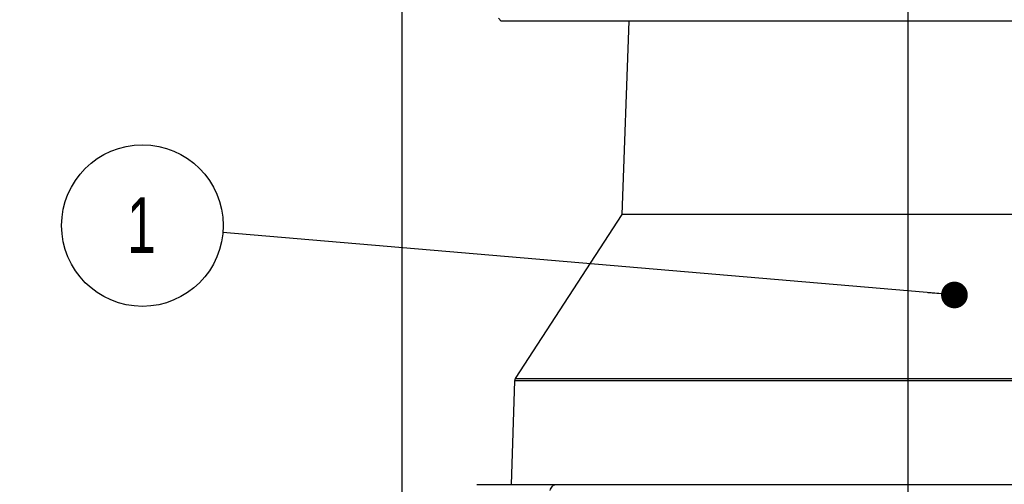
# Model space of a CAD drawing. Header units: millimetres. Extents: x 0 to 768, y 0 to 594.
# Tile 40 of 145: x 238 to 341, y 220 to 269. Entities that reach past the tile are written whole.
import ezdxf

# ---------------------------------------------------------------- set-up
doc = ezdxf.new("R2010")
doc.units = ezdxf.units.MM
doc.header["$LTSCALE"] = 2.75
doc.layers.add('DIMENSIONS', color=140, linetype='Continuous', lineweight=25)
doc.styles.add('SLDTEXTSTYLE0', font='TXT', dxfattribs={"width": 0.7})
doc.dimstyles.new('SLDDIMSTYLE0', dxfattribs={"dimtxt": 5.934521, "dimasz": 9.0805, "dimexe": 0, "dimexo": 0.0625, "dimgap": 1.48363, "dimtad": 0, "dimtih": 1, "dimtoh": 1, "dimdec": 1, "dimrnd": 1e-09, "dimzin": 4, "dimdsep": 46, "dimtxsty": 'SLDTEXTSTYLE0', "dimsah": 1, "dimcen": 0.09, "dimadec": 0, "dimazin": 1, "dimtfac": 1, "dimtdec": 1, "dimtofl": 0, "dimtmove": 0, "dimatfit": 3, "dimfxl": 0, "dimfrac": 2, "dimtolj": 1, "dimtzin": 12, "dimarcsym": 0})
doc.dimstyles.new('SLDDIMSTYLE2', dxfattribs={"dimtxt": 5.934521, "dimasz": 9.0805, "dimexe": 0, "dimexo": 0.0625, "dimgap": 1.48363, "dimtad": 0, "dimtih": 1, "dimtoh": 1, "dimdec": 1, "dimrnd": 1e-09, "dimzin": 12, "dimdsep": 46, "dimtxsty": 'SLDTEXTSTYLE0', "dimsah": 1, "dimcen": 0.09, "dimadec": 0, "dimazin": 3, "dimtfac": 1, "dimtdec": 1, "dimtofl": 0, "dimtmove": 0, "dimatfit": 3, "dimfxl": 0, "dimfrac": 2, "dimtolj": 1, "dimtzin": 12, "dimarcsym": 0})
doc.dimstyles.new('SLDDIMSTYLE3', dxfattribs={"dimtxt": 0.18, "dimasz": 2.794, "dimexe": 0, "dimexo": 0.0625, "dimgap": 0, "dimtad": 0, "dimtih": 1, "dimtoh": 1, "dimdec": 0, "dimrnd": 1e-09, "dimzin": 0, "dimdsep": 46, "dimtxsty": 'Standard', "dimblk1": 'DOT', "dimblk2": 'DOT', "dimsah": 1, "dimcen": 0.09, "dimadec": 0, "dimazin": 0, "dimtfac": 2.794, "dimtdec": 0, "dimtofl": 0, "dimtmove": 0, "dimatfit": 3, "dimldrblk": 'DOT', "dimfxl": 0, "dimfrac": 2, "dimtolj": 1, "dimtzin": 0, "dimarcsym": 0})
doc.dimstyles.new('SLDDIMSTYLE7', dxfattribs={"dimtxt": 5.934521, "dimasz": 9.0805, "dimexe": 0, "dimexo": 0.0625, "dimgap": 1.48363, "dimtad": 0, "dimtih": 1, "dimtoh": 1, "dimdec": 1, "dimrnd": 1e-09, "dimzin": 12, "dimdsep": 46, "dimtxsty": 'SLDTEXTSTYLE0', "dimsah": 1, "dimcen": 0.09, "dimadec": 0, "dimazin": 3, "dimtfac": 1, "dimtdec": 1, "dimtmove": 0, "dimatfit": 0, "dimfxl": 0, "dimfrac": 2, "dimtolj": 1, "dimtzin": 12, "dimarcsym": 0})

# ---------------------------------------------------------------- blocks, each defined once
blk = doc.blocks.new('_D_12')
at = {"layer": 'DIMENSIONS'}
for p, q in [((331.14, 214.33), (331.14, 302.3)), ((380.14, 214.33), (380.14, 302.3)), ((331.14, 293.57), (338.67, 293.57)), ((346.71, 293.57), (344.72, 293.57)), ((344.72, 293.57), (344.72, 284.14)), ((364.35, 293.57), (366.34, 293.57)), ((366.34, 293.57), (366.34, 284.14)), ((380.14, 293.57), (372.39, 293.57)), ((344.72, 284.14), (346.71, 284.14)), ((366.34, 284.14), (364.35, 284.14))]:
    blk.add_line(p, q, dxfattribs=at)
for points in [[(331.14, 293.57), (340.22, 292.17), (340.22, 294.97)], [(380.14, 293.57), (371.06, 294.97), (371.06, 292.17)]]:
    blk.add_solid(points, dxfattribs=at)
at = {"layer": 'DIMENSIONS', "char_height": 5.821, "attachment_point": 1, "style": 'SLDTEXTSTYLE0'}
for s, insert in [('49.0', (346.71, 302.4)), ('1.93', (346.71, 291.64))]:
    blk.add_mtext(s, dxfattribs=dict(at, insert=insert))
blk = doc.blocks.new('_D_14')
at = {"layer": 'DIMENSIONS'}
for p, q in [((278.14, 165.19), (278.14, 327.92)), ((288.22, 272.49), (288.22, 327.92)), ((240.08, 319.19), (238.09, 319.19)), ((238.09, 319.19), (238.09, 309.76)), ((257.72, 319.19), (259.71, 319.19)), ((259.71, 319.19), (259.71, 309.76)), ((278.14, 319.19), (265.76, 319.19)), ((288.22, 319.19), (305.68, 319.19)), ((238.09, 309.76), (240.08, 309.76)), ((259.71, 309.76), (257.72, 309.76))]:
    blk.add_line(p, q, dxfattribs=at)
for points in [[(278.14, 319.19), (269.06, 320.59), (269.06, 317.79)], [(288.22, 319.19), (297.3, 317.79), (297.3, 320.59)]]:
    blk.add_solid(points, dxfattribs=at)
at = {"layer": 'DIMENSIONS', "char_height": 5.821, "attachment_point": 1, "style": 'SLDTEXTSTYLE0'}
for s, insert in [('10.1', (240.08, 328.02)), ('0.40', (240.08, 317.26))]:
    blk.add_mtext(s, dxfattribs=dict(at, insert=insert))
blk = doc.blocks.new('_D_16')
at = {"layer": 'DIMENSIONS'}
for p, q in [((278.14, 165.19), (278.14, 351.36)), ((397.64, 141.19), (397.64, 351.36)), ((278.14, 342.62), (322.54, 342.62)), ((330.58, 342.62), (328.59, 342.62)), ((328.59, 342.62), (328.59, 333.19)), ((348.22, 342.62), (350.21, 342.62)), ((350.21, 342.62), (350.21, 333.19)), ((397.64, 342.62), (356.26, 342.62)), ((328.59, 333.19), (330.58, 333.19)), ((350.21, 333.19), (348.22, 333.19))]:
    blk.add_line(p, q, dxfattribs=at)
for points in [[(278.14, 342.62), (287.22, 341.23), (287.22, 344.02)], [(397.64, 342.62), (388.56, 344.02), (388.56, 341.23)]]:
    blk.add_solid(points, dxfattribs=at)
at = {"layer": 'DIMENSIONS', "char_height": 5.821, "attachment_point": 1, "style": 'SLDTEXTSTYLE0'}
for s, insert in [('119.5', (328.12, 351.46)), ('4.70', (330.58, 340.7))]:
    blk.add_mtext(s, dxfattribs=dict(at, insert=insert))
blk = doc.blocks.new('SW_NOTE_0_3')
at = {"layer": 'DIMENSIONS', "color": 0}
blk.add_circle((-8.42, 0.72), 8.46, dxfattribs=at)
at = {"layer": 'DIMENSIONS', "color": 0, "insert": (-8.53, 3.66), "char_height": 5.82, "attachment_point": 2, "style": 'SLDTEXTSTYLE0'}
blk.add_mtext('1', dxfattribs=at)
blk = doc.blocks.new('_Dot')
at = {"color": 0, "linetype": 'ByBlock', "lineweight": -2}
blk.add_line((-0.5, 0), (-1, 0), dxfattribs=at)
at = {"color": 0, "linetype": 'ByBlock', "const_width": 0.5}
blk.add_lwpolyline([(-0.25, 0, 1), (0.25, 0, 1)], format="xyb", close=True, dxfattribs=at)

msp = doc.modelspace()

# ---------------------------------------------------------------- linework, layer by layer
for p, q in [((288.22, 268.99), (288.51, 268.69)), ((387.77, 268.69), (288.51, 268.69)), ((301.86, 268.69), (301.15, 248.46)), ((301.15, 248.46), (289.99, 231.29)), ((371.8, 248.46), (301.15, 248.46)), ((289.91, 231.03), (289.55, 220.19)), ((383.65, 231.03), (289.91, 231.03)), ((289.99, 231.29), (383.57, 231.29)), ((313.51, 220.19), (382.2, 220.19))]:
    msp.add_line(p, q)
msp.add_arc((290.41, 231.02), 0.5, 147, 178.1)
msp.add_open_spline([(285.97, 220.19), (285.97, 220.19), (286.64, 220.19), (287.98, 220.19)], degree=3)
for points, knots in [([(287.98, 220.19), (287.99, 220.19), (287.99, 220.19), (289.33, 220.19), (291.38, 220.19), (294.35, 220.19)], [0.4997451, 0.4997451, 0.4997451, 0.4997451, 0.5, 0.5, 1, 1, 1, 1]), ([(293.65, 219.54), (293.66, 219.63), (293.69, 219.71), (293.77, 219.87), (293.83, 219.95), (293.96, 220.07), (294.04, 220.12), (294.19, 220.18), (294.27, 220.19), (294.35, 220.19)], [0, 0, 0, 0, 0.25, 0.25, 0.5, 0.5, 0.75, 0.75, 1, 1, 1, 1]), ([(294.35, 220.19), (295.27, 220.19), (296.29, 220.19), (298.8, 220.19), (300.3, 220.19), (303.65, 220.19), (305.53, 220.19), (309.43, 220.19), (311.48, 220.19), (313.51, 220.19)], [0, 0, 0, 0, 0.25, 0.25, 0.5, 0.5, 0.75, 0.75, 1, 1, 1, 1])]:
    msp.add_open_spline(points, degree=3, knots=knots)

# ---------------------------------------------------------------- block references
at = {"layer": 'DIMENSIONS'}
msp.add_blockref('SW_NOTE_0_3', (259.36, 246.57), dxfattribs=at)

# ---------------------------------------------------------------- dimensions: what is measured, and where the dimension line sits
for base, p1, p2, dimstyle, picture, middle in [((397.64, 342.62), (278.14, 161.69), (397.64, 137.7), 'SLDDIMSTYLE2', '_D_16', (339.4, 342.62)), ((288.22, 319.19), (278.14, 161.69), (288.22, 268.99), 'SLDDIMSTYLE7', '_D_14', (248.9, 319.19)), ((380.14, 293.57), (331.14, 210.83), (380.14, 210.83), 'SLDDIMSTYLE0', '_D_12', (355.53, 293.57))]:
    dim = msp.add_linear_dim(base=base, p1=p1, p2=p2, dimstyle=dimstyle, dxfattribs=at)
    dim.commit()
    dim.dimension.update_dxf_attribs({"geometry": picture, "text_midpoint": middle, "dimtype": 160})

# ---------------------------------------------------------------- leaders
msp.add_leader([(335.97, 240.02), (259.36, 246.57)], dimstyle='SLDDIMSTYLE3', dxfattribs=at)

doc.saveas('drawing.dxf')
